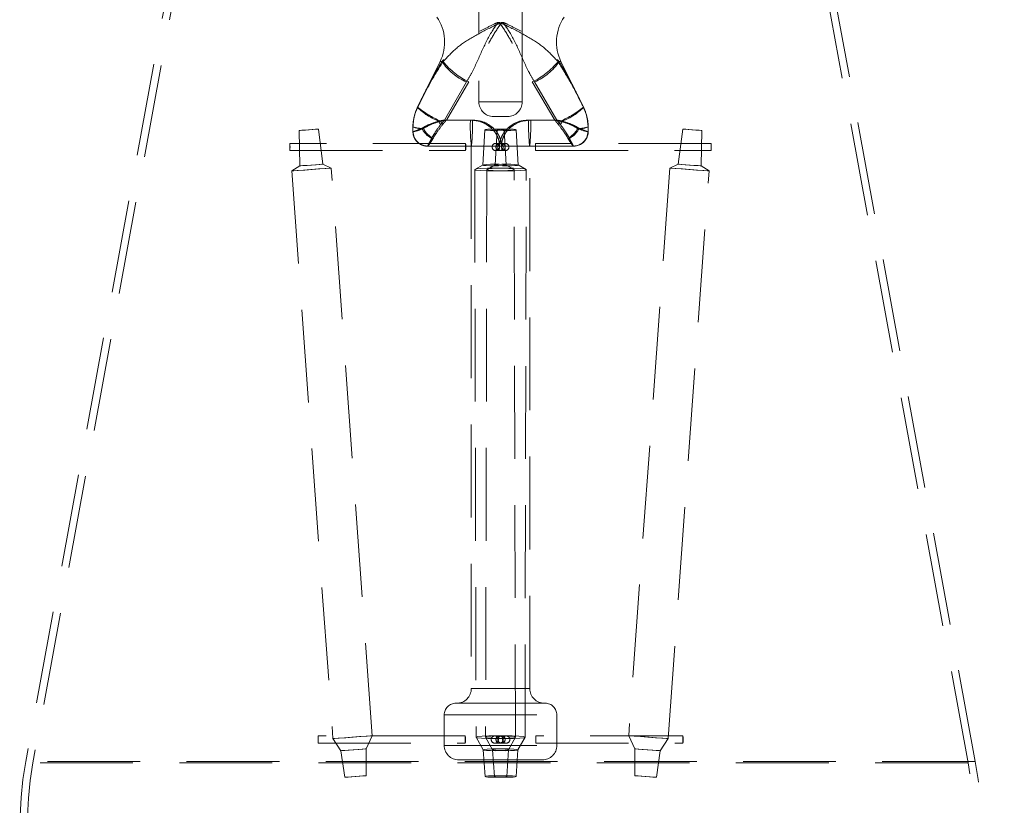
# Model space of a CAD drawing. Header units: millimetres. Extents: x 373 to 928, y 275 to 747.
# Tile 51 of 117: x 700 to 714, y 331 to 342. Entities that reach past the tile are written whole.
import ezdxf

# ---------------------------------------------------------------- set-up
doc = ezdxf.new("R2010")
doc.units = ezdxf.units.MM
doc.linetypes.add('HIDDEN', pattern=[1.905, 1.27, -0.635])
doc.styles.add('SLDTEXTSTYLE0', font='TXT', dxfattribs={"width": 0.75})
doc.dimstyles.new('SLDDIMSTYLE0', dxfattribs={"dimtxt": 3.5, "dimasz": 3.556, "dimexe": 0, "dimexo": 0.0625, "dimgap": 0.875, "dimtad": 1, "dimdec": 0, "dimlfac": 5, "dimrnd": 1e-09, "dimzin": 12, "dimdsep": 46, "dimtxsty": 'SLDTEXTSTYLE0', "dimblk1": 'CLOSED', "dimblk2": 'CLOSED', "dimsah": 1, "dimcen": 0.09, "dimadec": 0, "dimazin": 3, "dimtfac": 1, "dimtdec": 0, "dimtofl": 0, "dimtmove": 0, "dimatfit": 3, "dimldrblk": 'CLOSED', "dimfxl": 0, "dimfrac": 2, "dimtolj": 1, "dimtzin": 12, "dimarcsym": 0})

# ---------------------------------------------------------------- blocks, each defined once
blk = doc.blocks.new('_Closed')
at = {"color": 0, "linetype": 'ByBlock', "lineweight": -2}
for p, q in [((-1, 0.166667), (0, 0)), ((-1, 0.166667), (-1, -0.166667)), ((0, 0), (-1, -0.166667)), ((0, 0), (-1, 0))]:
    blk.add_line(p, q, dxfattribs=at)
blk = doc.blocks.new('_D')
at = {"color": 7, "linetype": 'Continuous', "lineweight": 0}
for p, q in [((715.474, 535.198), (750.697, 535.198)), ((749.697, 535.198), (749.697, 275.227)), ((668.671, 275.227), (750.697, 275.227))]:
    blk.add_line(p, q, dxfattribs=at)
at = {"color": 7, "linetype": 'Continuous', "lineweight": 18, "xscale": 3.556, "yscale": 3.556}
for p, rotation in [((749.697, 535.198, -1.633), 90.0000000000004), ((749.697, 275.227, -1.633), 270.0000000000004)]:
    blk.add_blockref('_Closed', p, dxfattribs=dict(at, rotation=rotation))
at = {"color": 7, "linetype": 'Continuous', "lineweight": 18, "insert": (745.185, 417.729), "char_height": 3.5, "attachment_point": 1, "rotation": 90, "style": 'SLDTEXTSTYLE0'}
blk.add_mtext('1300', dxfattribs=at)

msp = doc.modelspace()

# ---------------------------------------------------------------- linework, layer by layer
at = {"color": 7, "linetype": 'HIDDEN', "lineweight": 18}
for p, q in [((706.778, 348.427), (706.778, 340.517)), ((707.37, 340.517), (707.37, 348.427)), ((703.362, 346.656), (700.574, 331.491)), ((703.461, 346.637), (700.672, 331.473)), ((713.476, 331.473), (710.687, 346.637)), ((713.574, 331.491), (710.785, 346.656)), ((706.247, 341.068), (705.937, 340.443)), ((706.287, 341.068), (706.247, 341.068)), ((707.861, 341.068), (707.901, 341.068)), ((708.211, 340.443), (707.901, 341.068)), ((706.305, 340.268), (706.607, 340.791)), ((706.64, 340.791), (706.332, 340.268)), ((707.508, 340.791), (707.816, 340.268)), ((707.843, 340.268), (707.541, 340.791)), ((705.973, 340.516), (705.936, 340.443)), ((705.973, 340.516), (705.937, 340.443)), ((706.778, 340.517), (707.37, 340.517)), ((708.169, 340.526), (708.211, 340.443)), ((705.938, 340.443), (705.937, 340.443)), ((708.209, 340.443), (708.211, 340.443)), ((706.661, 340.268), (706.305, 340.268)), ((706.332, 340.268), (706.689, 340.268)), ((706.978, 340.317), (706.978, 340.317)), ((707.17, 340.317), (706.978, 340.317)), ((707.816, 340.268), (707.459, 340.268)), ((707.487, 340.268), (707.843, 340.268)), ((704.317, 340.126), (704.326, 339.642)), ((704.641, 339.665), (704.58, 340.145)), ((705.875, 340.177), (705.874, 340.177)), ((705.874, 340.177), (705.874, 340.112)), ((705.875, 340.112), (705.874, 340.112)), ((705.874, 340.112), (705.874, 340.112)), ((705.875, 340.112), (705.875, 340.177)), ((705.875, 340.112), (705.877, 340.111)), ((706.858, 340.135), (706.833, 339.653)), ((707.026, 340.136), (706.999, 339.654)), ((707.149, 339.654), (707.122, 340.136)), ((707.315, 339.653), (707.29, 340.135)), ((708.273, 340.112), (708.27, 340.111)), ((708.273, 340.177), (708.274, 340.177)), ((708.273, 340.112), (708.273, 340.177)), ((708.273, 340.112), (708.274, 340.112)), ((708.274, 340.112), (708.273, 340.111)), ((708.274, 340.177), (708.274, 340.112)), ((708.274, 340.112), (708.274, 340.112)), ((709.568, 340.145), (709.507, 339.665)), ((709.822, 339.642), (709.831, 340.126)), ((706.596, 339.95), (704.19, 339.95)), ((704.19, 339.85), (706.596, 339.85)), ((706.075, 339.912), (706.074, 339.912)), ((706.076, 339.912), (706.075, 339.912)), ((706.676, 339.912), (706.076, 339.912)), ((706.674, 339.912), (706.674, 332.488)), ((707.087, 339.912), (706.676, 339.912)), ((707.061, 339.95), (707.01, 339.95)), ((707.01, 339.85), (707.061, 339.85)), ((707.138, 339.95), (707.061, 339.95)), ((707.061, 339.85), (707.138, 339.85)), ((707.474, 339.912), (707.087, 339.912)), ((708.073, 339.912), (707.474, 339.912)), ((707.474, 332.488), (707.474, 339.912)), ((709.958, 339.95), (707.552, 339.95)), ((707.552, 339.85), (709.958, 339.85)), ((704.326, 339.642), (704.218, 339.572)), ((704.218, 339.572), (704.779, 331.804)), ((704.757, 339.611), (704.641, 339.665)), ((705.318, 331.843), (704.757, 339.611)), ((706.721, 339.591), (706.739, 331.823)), ((706.834, 339.654), (706.723, 339.593)), ((706.887, 339.592), (706.869, 331.824)), ((707, 339.655), (706.889, 339.594)), ((707.259, 339.594), (707.147, 339.655)), ((707.279, 331.824), (707.261, 339.592)), ((707.425, 339.593), (707.314, 339.654)), ((707.409, 331.823), (707.427, 339.591)), ((709.391, 339.611), (708.829, 331.843)), ((709.369, 331.804), (709.93, 339.572)), ((709.507, 339.665), (709.391, 339.611)), ((709.93, 339.572), (709.822, 339.642)), ((706.674, 332.488), (707.474, 332.488)), ((706.463, 332.288), (706.463, 332.288)), ((707.685, 332.288), (706.463, 332.288)), ((706.303, 332.128), (707.845, 332.128)), ((706.303, 332.128), (706.303, 331.712)), ((707.845, 331.712), (707.845, 332.128)), ((706.591, 331.841), (704.576, 331.841)), ((704.779, 331.804), (704.887, 331.639)), ((705.235, 331.664), (705.318, 331.843)), ((706.739, 331.822), (706.835, 331.651)), ((706.869, 331.823), (706.964, 331.651)), ((707.061, 331.841), (706.996, 331.841)), ((707.152, 331.841), (707.087, 331.841)), ((707.184, 331.651), (707.279, 331.823)), ((707.313, 331.651), (707.409, 331.822)), ((709.572, 331.841), (707.556, 331.841)), ((708.829, 331.843), (708.913, 331.664)), ((709.261, 331.639), (709.369, 331.804)), ((704.576, 331.741), (706.591, 331.741)), ((704.887, 331.639), (704.94, 331.275)), ((705.235, 331.296), (705.235, 331.664)), ((706.303, 331.712), (707.845, 331.712)), ((706.835, 331.651), (706.862, 331.285)), ((706.964, 331.652), (706.99, 331.286)), ((706.996, 331.741), (707.061, 331.741)), ((707.087, 331.741), (707.152, 331.741)), ((707.158, 331.286), (707.184, 331.652)), ((707.286, 331.285), (707.313, 331.651)), ((707.556, 331.741), (709.572, 331.741)), ((708.913, 331.664), (708.913, 331.296)), ((709.208, 331.275), (709.261, 331.639)), ((713.571, 331.491), (700.577, 331.491)), ((706.503, 331.512), (706.503, 331.512)), ((707.645, 331.512), (706.503, 331.512)), ((713.472, 331.473), (700.676, 331.473))]:
    msp.add_line(p, q, dxfattribs=at)
at = {"color": 7, "linetype": 'HIDDEN', "lineweight": 18, "flags": 128}
for points in [[(704.317, 340.126), (704.325, 340.127), (704.352, 340.129), (704.394, 340.132), (704.444, 340.135), (704.495, 340.139), (704.539, 340.142), (704.569, 340.144), (704.58, 340.145), (704.572, 340.144), (704.545, 340.142), (704.503, 340.139), (704.453, 340.135), (704.402, 340.132), (704.358, 340.129), (704.329, 340.127), (704.317, 340.126)], [(706.985, 340.126), (707.036, 340.127), (707.08, 340.129), (707.11, 340.132), (707.122, 340.135), (707.113, 340.139), (707.086, 340.142), (707.044, 340.144), (706.994, 340.145), (706.943, 340.144), (706.899, 340.142), (706.869, 340.139), (706.858, 340.135), (706.866, 340.132), (706.893, 340.129), (706.935, 340.127), (706.985, 340.126)], [(707.162, 340.126), (707.112, 340.127), (707.068, 340.129), (707.038, 340.132), (707.026, 340.135), (707.035, 340.139), (707.062, 340.142), (707.104, 340.144), (707.154, 340.145), (707.205, 340.144), (707.249, 340.142), (707.279, 340.139), (707.29, 340.135), (707.282, 340.132), (707.255, 340.129), (707.213, 340.127), (707.162, 340.126)], [(709.831, 340.126), (709.823, 340.127), (709.795, 340.129), (709.754, 340.132), (709.704, 340.135), (709.653, 340.139), (709.609, 340.142), (709.579, 340.144), (709.568, 340.145), (709.576, 340.144), (709.603, 340.142), (709.645, 340.139), (709.695, 340.135), (709.746, 340.132), (709.789, 340.129), (709.819, 340.127), (709.831, 340.126)], [(704.192, 339.9), (704.191, 339.919), (704.191, 339.935), (704.191, 339.946), (704.19, 339.95), (704.189, 339.946), (704.189, 339.935), (704.188, 339.919), (704.188, 339.9), (704.188, 339.881), (704.189, 339.865), (704.189, 339.854), (704.19, 339.85), (704.191, 339.854), (704.191, 339.865), (704.191, 339.881), (704.192, 339.9)], [(706.597, 339.9), (706.597, 339.919), (706.597, 339.935), (706.596, 339.946), (706.596, 339.95), (706.595, 339.946), (706.595, 339.935), (706.594, 339.919), (706.594, 339.9), (706.594, 339.881), (706.595, 339.865), (706.595, 339.854), (706.596, 339.85), (706.596, 339.854), (706.597, 339.865), (706.597, 339.881), (706.597, 339.9)], [(707.551, 339.9), (707.551, 339.919), (707.551, 339.935), (707.552, 339.946), (707.552, 339.95), (707.553, 339.946), (707.553, 339.935), (707.554, 339.919), (707.554, 339.9), (707.554, 339.881), (707.553, 339.865), (707.553, 339.854), (707.552, 339.85), (707.552, 339.854), (707.551, 339.865), (707.551, 339.881), (707.551, 339.9)], [(708.142, 339.924), (708.113, 339.916), (708.074, 339.912)], [(709.956, 339.9), (709.956, 339.919), (709.957, 339.935), (709.957, 339.946), (709.958, 339.95), (709.959, 339.946), (709.959, 339.935), (709.959, 339.919), (709.96, 339.9), (709.959, 339.881), (709.959, 339.865), (709.959, 339.854), (709.958, 339.85), (709.957, 339.854), (709.957, 339.865), (709.956, 339.881), (709.956, 339.9)], [(704.219, 339.572), (704.236, 339.573), (704.291, 339.577), (704.377, 339.584), (704.479, 339.591), (704.583, 339.599), (704.672, 339.605), (704.733, 339.609), (704.757, 339.611), (704.74, 339.609), (704.684, 339.605), (704.599, 339.599), (704.496, 339.591), (704.393, 339.584), (704.304, 339.577), (704.242, 339.573), (704.219, 339.572)], [(704.326, 339.642), (704.336, 339.643), (704.368, 339.645), (704.418, 339.649), (704.478, 339.653), (704.539, 339.658), (704.591, 339.661), (704.627, 339.664), (704.641, 339.665), (704.631, 339.664), (704.598, 339.661), (704.548, 339.658), (704.488, 339.653), (704.428, 339.649), (704.376, 339.645), (704.34, 339.643), (704.326, 339.642)], [(706.982, 339.572), (707.086, 339.573), (707.176, 339.577), (707.237, 339.584), (707.261, 339.591), (707.244, 339.599), (707.188, 339.605), (707.102, 339.609), (707, 339.611), (706.896, 339.609), (706.806, 339.605), (706.745, 339.599), (706.721, 339.591), (706.738, 339.584), (706.794, 339.577), (706.88, 339.573), (706.982, 339.572)], [(706.986, 339.642), (707.047, 339.643), (707.099, 339.645), (707.135, 339.649), (707.149, 339.653), (707.139, 339.658), (707.106, 339.661), (707.056, 339.664), (706.996, 339.665), (706.935, 339.664), (706.883, 339.661), (706.847, 339.658), (706.833, 339.653), (706.843, 339.649), (706.876, 339.645), (706.926, 339.643), (706.986, 339.642)], [(707.166, 339.572), (707.062, 339.573), (706.972, 339.577), (706.911, 339.584), (706.887, 339.591), (706.904, 339.599), (706.96, 339.605), (707.046, 339.609), (707.148, 339.611), (707.252, 339.609), (707.342, 339.605), (707.403, 339.599), (707.427, 339.591), (707.41, 339.584), (707.354, 339.577), (707.268, 339.573), (707.166, 339.572)], [(707.162, 339.642), (707.101, 339.643), (707.049, 339.645), (707.013, 339.649), (706.999, 339.653), (707.009, 339.658), (707.042, 339.661), (707.092, 339.664), (707.152, 339.665), (707.213, 339.664), (707.265, 339.661), (707.301, 339.658), (707.315, 339.653), (707.305, 339.649), (707.272, 339.645), (707.222, 339.643), (707.162, 339.642)], [(709.929, 339.572), (709.912, 339.573), (709.857, 339.577), (709.771, 339.584), (709.669, 339.591), (709.565, 339.599), (709.476, 339.605), (709.415, 339.609), (709.391, 339.611), (709.408, 339.609), (709.464, 339.605), (709.549, 339.599), (709.651, 339.591), (709.755, 339.584), (709.844, 339.577), (709.906, 339.573), (709.929, 339.572)], [(709.822, 339.642), (709.812, 339.643), (709.779, 339.645), (709.73, 339.649), (709.67, 339.653), (709.609, 339.658), (709.557, 339.661), (709.521, 339.664), (709.507, 339.665), (709.517, 339.664), (709.55, 339.661), (709.6, 339.658), (709.66, 339.653), (709.72, 339.649), (709.772, 339.645), (709.808, 339.643), (709.822, 339.642)], [(704.578, 331.791), (704.578, 331.81), (704.577, 331.826), (704.577, 331.837), (704.576, 331.841), (704.576, 331.837), (704.575, 331.826), (704.575, 331.81), (704.575, 331.791), (704.575, 331.772), (704.575, 331.755), (704.576, 331.744), (704.576, 331.741), (704.577, 331.744), (704.577, 331.755), (704.578, 331.772), (704.578, 331.791)], [(704.779, 331.804), (704.797, 331.805), (704.852, 331.81), (704.938, 331.816), (705.04, 331.823), (705.144, 331.831), (705.233, 331.837), (705.294, 331.841), (705.318, 331.843), (705.301, 331.841), (705.246, 331.837), (705.16, 331.831), (705.058, 331.823), (704.954, 331.816), (704.864, 331.81), (704.803, 331.805), (704.779, 331.804)], [(706.593, 331.791), (706.593, 331.81), (706.593, 331.826), (706.592, 331.837), (706.591, 331.841), (706.591, 331.837), (706.59, 331.826), (706.59, 331.81), (706.59, 331.791), (706.59, 331.772), (706.59, 331.755), (706.591, 331.744), (706.591, 331.741), (706.592, 331.744), (706.593, 331.755), (706.593, 331.772), (706.593, 331.791)], [(707, 331.804), (707.104, 331.805), (707.194, 331.81), (707.255, 331.816), (707.279, 331.823), (707.262, 331.831), (707.206, 331.837), (707.12, 331.841), (707.018, 331.843), (706.914, 331.841), (706.824, 331.837), (706.763, 331.831), (706.739, 331.823), (706.756, 331.816), (706.812, 331.81), (706.898, 331.805), (707, 331.804)], [(707.148, 331.804), (707.044, 331.805), (706.954, 331.81), (706.893, 331.816), (706.869, 331.823), (706.886, 331.831), (706.942, 331.837), (707.028, 331.841), (707.13, 331.843), (707.234, 331.841), (707.324, 331.837), (707.385, 331.831), (707.409, 331.823), (707.392, 331.816), (707.336, 331.81), (707.25, 331.805), (707.148, 331.804)], [(707.555, 331.791), (707.555, 331.81), (707.555, 331.826), (707.556, 331.837), (707.556, 331.841), (707.557, 331.837), (707.558, 331.826), (707.558, 331.81), (707.558, 331.791), (707.558, 331.772), (707.558, 331.755), (707.557, 331.744), (707.556, 331.741), (707.556, 331.744), (707.555, 331.755), (707.555, 331.772), (707.555, 331.791)], [(709.369, 331.804), (709.351, 331.805), (709.296, 331.81), (709.21, 331.816), (709.108, 331.823), (709.004, 331.831), (708.915, 331.837), (708.853, 331.841), (708.83, 331.843), (708.847, 331.841), (708.902, 331.837), (708.988, 331.831), (709.09, 331.823), (709.194, 331.816), (709.283, 331.81), (709.345, 331.805), (709.369, 331.804)], [(709.57, 331.791), (709.57, 331.81), (709.57, 331.826), (709.571, 331.837), (709.572, 331.841), (709.572, 331.837), (709.573, 331.826), (709.573, 331.81), (709.573, 331.791), (709.573, 331.772), (709.573, 331.755), (709.572, 331.744), (709.572, 331.741), (709.571, 331.744), (709.57, 331.755), (709.57, 331.772), (709.57, 331.791)], [(704.887, 331.639), (704.898, 331.64), (704.934, 331.643), (704.99, 331.647), (705.056, 331.652), (705.123, 331.656), (705.18, 331.66), (705.22, 331.663), (705.235, 331.664), (705.224, 331.663), (705.188, 331.66), (705.133, 331.656), (705.067, 331.652), (705, 331.647), (704.942, 331.643), (704.903, 331.64), (704.887, 331.639)], [(707.004, 331.639), (707.071, 331.64), (707.129, 331.643), (707.168, 331.647), (707.184, 331.652), (707.173, 331.656), (707.137, 331.66), (707.081, 331.663), (707.015, 331.664), (706.948, 331.663), (706.89, 331.66), (706.85, 331.656), (706.835, 331.652), (706.846, 331.647), (706.882, 331.643), (706.937, 331.64), (707.004, 331.639)], [(707.144, 331.639), (707.077, 331.64), (707.019, 331.643), (706.98, 331.647), (706.964, 331.652), (706.975, 331.656), (707.011, 331.66), (707.067, 331.663), (707.133, 331.664), (707.2, 331.663), (707.258, 331.66), (707.298, 331.656), (707.313, 331.652), (707.302, 331.647), (707.266, 331.643), (707.21, 331.64), (707.144, 331.639)], [(709.261, 331.639), (709.25, 331.64), (709.214, 331.643), (709.158, 331.647), (709.092, 331.652), (709.025, 331.656), (708.968, 331.66), (708.928, 331.663), (708.913, 331.664), (708.924, 331.663), (708.96, 331.66), (709.015, 331.656), (709.081, 331.652), (709.148, 331.647), (709.206, 331.643), (709.245, 331.64), (709.261, 331.639)], [(704.94, 331.275), (704.95, 331.276), (704.98, 331.278), (705.027, 331.281), (705.083, 331.285), (705.14, 331.289), (705.189, 331.293), (705.222, 331.295), (705.235, 331.296), (705.226, 331.295), (705.195, 331.293), (705.149, 331.289), (705.092, 331.285), (705.036, 331.281), (704.987, 331.278), (704.953, 331.276), (704.94, 331.275)], [(707.005, 331.275), (707.062, 331.276), (707.111, 331.278), (707.145, 331.281), (707.158, 331.285), (707.149, 331.289), (707.118, 331.293), (707.071, 331.295), (707.015, 331.296), (706.958, 331.295), (706.909, 331.293), (706.875, 331.289), (706.862, 331.285), (706.872, 331.281), (706.902, 331.278), (706.949, 331.276), (707.005, 331.275)], [(707.142, 331.275), (707.085, 331.276), (707.036, 331.278), (707.003, 331.281), (706.99, 331.285), (706.999, 331.289), (707.03, 331.293), (707.077, 331.295), (707.133, 331.296), (707.19, 331.295), (707.239, 331.293), (707.273, 331.289), (707.286, 331.285), (707.276, 331.281), (707.246, 331.278), (707.199, 331.276), (707.142, 331.275)], [(709.208, 331.275), (709.198, 331.276), (709.168, 331.278), (709.121, 331.281), (709.065, 331.285), (709.008, 331.289), (708.959, 331.293), (708.926, 331.295), (708.913, 331.296), (708.922, 331.295), (708.953, 331.293), (708.999, 331.289), (709.055, 331.285), (709.112, 331.281), (709.161, 331.278), (709.195, 331.276), (709.208, 331.275)]]:
    msp.add_lwpolyline(points, dxfattribs=at)
at = {"color": 7, "linetype": 'HIDDEN', "lineweight": 18}
for centre in [(707.01, 339.9), (707.061, 339.9), (707.087, 339.9), (707.138, 339.9), (706.996, 331.791), (707.061, 331.791), (707.087, 331.791), (707.152, 331.791)]:
    msp.add_circle(centre, 0.05, dxfattribs=at)
for centre, radius, start, end in [((707.074, 341.861), 19.6, 93.2173, 248.5441), ((705.709, 341.335), 0.6, 333.5972, 34.8828), ((708.439, 341.335), 0.6, 145.1172, 206.4028), ((706.933, 341.526), 0.804, 214.7212, 246.0665), ((707.084, 341.72), 1.03, 219.3128, 244.4801), ((707.064, 341.72), 1.03, 295.5199, 320.6872), ((707.215, 341.526), 0.804, 293.9335, 325.2788), ((706.978, 340.517), 0.2, 180, 270), ((707.17, 340.517), 0.2, 270, 0), ((706.516, 341.013), 0.812, 224.5104, 249.0977), ((706.797, 341.513), 1.371, 231.2396, 246.611), ((707.351, 341.513), 1.371, 293.389, 308.7604), ((707.632, 341.013), 0.812, 290.9023, 315.4896), ((707.273, 340.856), 1.208, 209.8788, 212.4703), ((707.813, 341.156), 1.802, 210.024, 211.7558), ((709.331, 340.186), 2.671, 178.2305, 185.8742), ((704.019, 340.186), 2.671, 354.1258, 1.7695), ((710.129, 340.186), 2.671, 178.2305, 185.8742), ((704.817, 340.186), 2.671, 354.1258, 1.7695), ((706.335, 341.156), 1.802, 328.2442, 329.976), ((706.875, 340.856), 1.208, 327.5297, 330.1212), ((705.978, 340.394), 0.241, 244.3658, 274.5276), ((706.074, 340.112), 0.2, 179.9929, 269.9929), ((706.074, 340.112), 0.2, 180.0733, 248.247), ((706.006, 340.536), 0.383, 249.9918, 271.6236), ((706.075, 340.112), 0.2, 179.975, 269.9749), ((706.075, 340.112), 0.2, 180.2359, 269.9573), ((706.077, 340.112), 0.199, 180.0754, 269.7975), ((706.278, 340.297), 0.315, 207.0115, 242.2908), ((706.311, 340.309), 0.332, 207.837, 241.1116), ((707.837, 340.309), 0.332, 298.8884, 332.163), ((707.87, 340.297), 0.315, 297.7092, 332.9885), ((708.071, 340.112), 0.199, 270.2025, 359.9246), ((708.073, 340.112), 0.2, 270.0251, 0.025), ((708.073, 340.112), 0.2, 270.0427, 359.7641), ((708.142, 340.536), 0.383, 268.3764, 290.0082), ((708.074, 340.112), 0.2, 289.9073, 359.9125), ((708.074, 340.112), 0.2, 289.8743, 0.0054), ((708.17, 340.394), 0.241, 265.4724, 295.6342), ((706.074, 340.112), 0.2, 248.247, 270), ((706.474, 332.488), 0.2, 270, 0), ((707.674, 332.488), 0.2, 180, 270), ((706.463, 332.128), 0.16, 90, 180), ((707.685, 332.128), 0.16, 0, 90), ((706.503, 331.712), 0.2, 180, 270), ((707.645, 331.712), 0.2, 270, 0), ((705.241, 330.633), 4.745, 169.5807, 265.0349), ((708.907, 330.633), 4.745, 274.9651, 10.4193), ((705.241, 330.633), 4.645, 169.5807, 265.4656), ((708.907, 330.633), 4.645, 274.5344, 10.4193)]:
    msp.add_arc(centre, radius, start, end, dxfattribs=at)
for points, knots in [([(707.861, 341.068), (707.801, 341.132), (707.683, 341.26), (707.459, 341.408), (707.241, 341.519), (707.109, 341.583), (707.069, 341.6), (707.06, 341.604), (707.051, 341.606), (707.044, 341.606), (707.036, 341.604), (707.017, 341.597), (706.944, 341.562), (706.739, 341.46), (706.508, 341.323), (706.357, 341.176), (706.294, 341.096), (706.272, 341.068)], [0, 0, 0, 0, 0.1483955, 0.2959098, 0.4367107, 0.4847878, 0.4913267, 0.4945301, 0.4982986, 0.5027721, 0.5032752, 0.5092631, 0.5298221, 0.6121119, 0.8238629, 0.9382805, 1, 1, 1, 1]), ([(706.287, 341.068), (706.347, 341.132), (706.465, 341.26), (706.689, 341.408), (706.907, 341.519), (707.038, 341.583), (707.079, 341.6), (707.088, 341.604), (707.097, 341.606), (707.104, 341.606), (707.112, 341.604), (707.131, 341.597), (707.204, 341.562), (707.408, 341.46), (707.64, 341.323), (707.791, 341.176), (707.854, 341.096), (707.876, 341.068)], [0, 0, 0, 0, 0.148395, 0.29591, 0.436711, 0.484788, 0.491327, 0.49453, 0.498299, 0.502772, 0.503275, 0.509263, 0.529822, 0.612112, 0.823863, 0.93828, 1, 1, 1, 1]), ([(706.607, 340.791), (706.632, 340.832), (706.712, 340.967), (706.814, 341.208), (706.918, 341.426), (707.001, 341.55), (707.03, 341.588), (707.041, 341.6), (707.045, 341.602), (707.048, 341.602), (707.051, 341.602), (707.055, 341.599), (707.06, 341.594), (707.083, 341.568), (707.149, 341.475), (707.294, 341.215), (707.42, 340.965), (707.508, 340.791)], [0, 0, 0, 0, 0.075592, 0.247022, 0.418228, 0.472584, 0.492695, 0.497896, 0.499261, 0.50033, 0.501388, 0.504355, 0.507231, 0.513488, 0.560792, 0.693277, 1, 1, 1, 1]), ([(707.541, 340.791), (707.516, 340.832), (707.435, 340.967), (707.334, 341.208), (707.23, 341.426), (707.147, 341.55), (707.118, 341.588), (707.107, 341.6), (707.103, 341.602), (707.1, 341.602), (707.097, 341.602), (707.093, 341.599), (707.088, 341.594), (707.065, 341.568), (706.998, 341.475), (706.854, 341.215), (706.728, 340.965), (706.64, 340.791)], [0, 0, 0, 0, 0.075592, 0.247022, 0.418228, 0.472584, 0.492695, 0.497896, 0.499261, 0.50033, 0.501388, 0.504355, 0.507231, 0.513488, 0.560792, 0.693277, 1, 1, 1, 1]), ([(705.938, 340.443), (705.948, 340.462), (706.008, 340.58), (706.118, 340.798), (706.23, 340.977), (706.287, 341.068)], [0, 0, 0, 0, 0.085499, 0.538073, 1, 1, 1, 1]), ([(706.272, 341.068), (706.215, 340.971), (706.111, 340.797), (706.016, 340.603), (705.973, 340.516)], [0, 0, 0, 0, 0.555159, 1, 1, 1, 1]), ([(708.209, 340.443), (708.155, 340.552), (708.045, 340.772), (707.923, 340.968), (707.861, 341.068)], [0, 0, 0, 0, 0.494234, 1, 1, 1, 1]), ([(707.876, 341.068), (707.933, 340.971), (708.035, 340.8), (708.129, 340.609), (708.169, 340.526)], [0, 0, 0, 0, 0.565395, 1, 1, 1, 1]), ([(705.937, 340.443), (705.912, 340.38), (705.878, 340.293), (705.875, 340.201), (705.874, 340.177)], [0, 0, 0, 0, 0.731963, 1, 1, 1, 1]), ([(705.875, 340.177), (705.881, 340.244), (705.89, 340.337), (705.928, 340.421), (705.938, 340.443)], [0, 0, 0, 0, 0.7324901, 1, 1, 1, 1]), ([(708.273, 340.177), (708.267, 340.244), (708.258, 340.337), (708.22, 340.421), (708.209, 340.443)], [0, 0, 0, 0, 0.73249, 1, 1, 1, 1]), ([(708.211, 340.443), (708.236, 340.38), (708.27, 340.293), (708.273, 340.201), (708.274, 340.177)], [0, 0, 0, 0, 0.731963, 1, 1, 1, 1]), ([(706.226, 340.254), (706.177, 340.238), (706.09, 340.21), (706.025, 340.171), (705.997, 340.154)], [0, 0, 0, 0, 0.566831, 1, 1, 1, 1]), ([(706.017, 340.154), (706.047, 340.171), (706.114, 340.21), (706.203, 340.238), (706.253, 340.254)], [0, 0, 0, 0, 0.433169, 1, 1, 1, 1]), ([(706.305, 340.268), (706.305, 340.268), (706.303, 340.268), (706.299, 340.267), (706.293, 340.266), (706.281, 340.264), (706.258, 340.26), (706.239, 340.256), (706.226, 340.254)], [0, 0, 0, 0, 0.022641, 0.069405, 0.134768, 0.261819, 0.509662, 1, 1, 1, 1]), ([(706.253, 340.254), (706.266, 340.256), (706.285, 340.26), (706.308, 340.264), (706.32, 340.266), (706.326, 340.267), (706.33, 340.268), (706.332, 340.268), (706.332, 340.268)], [0, 0, 0, 0, 0.490338, 0.738181, 0.865232, 0.930595, 0.977359, 1, 1, 1, 1]), ([(706.305, 340.268), (706.305, 340.268), (706.304, 340.266), (706.302, 340.264), (706.298, 340.259), (706.29, 340.25), (706.275, 340.232), (706.263, 340.217), (706.254, 340.207)], [0, 0, 0, 0, 0.02257, 0.063444, 0.125891, 0.249955, 0.497484, 1, 1, 1, 1]), ([(706.281, 340.207), (706.289, 340.217), (706.302, 340.232), (706.317, 340.25), (706.325, 340.259), (706.329, 340.264), (706.331, 340.266), (706.332, 340.268), (706.332, 340.268)], [0, 0, 0, 0, 0.502516, 0.750045, 0.874109, 0.936556, 0.97743, 1, 1, 1, 1]), ([(707.061, 339.912), (707.061, 339.913), (707.061, 339.914), (707.061, 339.915), (707.061, 339.916), (707.061, 339.917), (707.061, 339.92), (707.061, 339.921), (707.061, 339.925), (707.06, 339.932), (707.059, 339.951), (707.054, 339.977), (707.043, 340.017), (707.023, 340.064), (706.978, 340.134), (706.897, 340.207), (706.781, 340.259), (706.699, 340.265), (706.661, 340.268)], [0, 0, 0, 0, 0.0028639, 0.0042852, 0.0043412, 0.0100209, 0.0100978, 0.0181194, 0.0182084, 0.0281481, 0.0562416, 0.1120976, 0.1630016, 0.2658501, 0.3701066, 0.5858325, 0.8083451, 1, 1, 1, 1]), ([(706.689, 340.268), (706.726, 340.265), (706.808, 340.259), (706.924, 340.207), (707.004, 340.134), (707.049, 340.064), (707.069, 340.017), (707.08, 339.977), (707.084, 339.951), (707.086, 339.932), (707.086, 339.925), (707.087, 339.921), (707.087, 339.92), (707.087, 339.917), (707.087, 339.916), (707.087, 339.915), (707.087, 339.914), (707.087, 339.913), (707.087, 339.912)], [0, 0, 0, 0, 0.191655, 0.414167, 0.629893, 0.73415, 0.836998, 0.887902, 0.943758, 0.971852, 0.981792, 0.981881, 0.989902, 0.989979, 0.995659, 0.995715, 0.997136, 1, 1, 1, 1]), ([(707.459, 340.268), (707.422, 340.265), (707.34, 340.259), (707.224, 340.207), (707.144, 340.134), (707.099, 340.064), (707.079, 340.017), (707.068, 339.977), (707.064, 339.951), (707.062, 339.932), (707.062, 339.925), (707.061, 339.921), (707.061, 339.92), (707.061, 339.917), (707.061, 339.916), (707.061, 339.915), (707.061, 339.914), (707.061, 339.913), (707.061, 339.912)], [0, 0, 0, 0, 0.191655, 0.414167, 0.629893, 0.73415, 0.836998, 0.887902, 0.943758, 0.971852, 0.981792, 0.981881, 0.989902, 0.989979, 0.995659, 0.995715, 0.997136, 1, 1, 1, 1]), ([(707.087, 339.912), (707.087, 339.913), (707.087, 339.914), (707.087, 339.915), (707.087, 339.916), (707.087, 339.917), (707.087, 339.92), (707.087, 339.921), (707.087, 339.925), (707.088, 339.932), (707.089, 339.951), (707.094, 339.977), (707.105, 340.017), (707.125, 340.064), (707.17, 340.134), (707.251, 340.207), (707.367, 340.259), (707.449, 340.265), (707.487, 340.268)], [0, 0, 0, 0, 0.002864, 0.004285, 0.004341, 0.010021, 0.010098, 0.018119, 0.018208, 0.028148, 0.056242, 0.112098, 0.163002, 0.26585, 0.370107, 0.585833, 0.808345, 1, 1, 1, 1]), ([(707.867, 340.207), (707.859, 340.217), (707.846, 340.232), (707.831, 340.25), (707.823, 340.259), (707.819, 340.264), (707.817, 340.266), (707.816, 340.268), (707.816, 340.268)], [0, 0, 0, 0, 0.502516, 0.750045, 0.874109, 0.936556, 0.97743, 1, 1, 1, 1]), ([(707.895, 340.254), (707.882, 340.256), (707.863, 340.26), (707.84, 340.264), (707.828, 340.266), (707.822, 340.267), (707.818, 340.268), (707.816, 340.268), (707.816, 340.268)], [0, 0, 0, 0, 0.490338, 0.738181, 0.865232, 0.930595, 0.977359, 1, 1, 1, 1]), ([(707.922, 340.254), (707.909, 340.256), (707.89, 340.26), (707.867, 340.264), (707.855, 340.266), (707.849, 340.267), (707.845, 340.268), (707.843, 340.268), (707.843, 340.268)], [0, 0, 0, 0, 0.490338, 0.738181, 0.865232, 0.930595, 0.977359, 1, 1, 1, 1]), ([(707.894, 340.207), (707.885, 340.217), (707.873, 340.232), (707.858, 340.25), (707.85, 340.259), (707.846, 340.264), (707.844, 340.266), (707.843, 340.268), (707.843, 340.268)], [0, 0, 0, 0, 0.502516, 0.750045, 0.874109, 0.936556, 0.97743, 1, 1, 1, 1]), ([(708.131, 340.154), (708.101, 340.171), (708.033, 340.21), (707.945, 340.238), (707.895, 340.254)], [0, 0, 0, 0, 0.433169, 1, 1, 1, 1]), ([(708.151, 340.154), (708.123, 340.171), (708.058, 340.21), (707.971, 340.238), (707.922, 340.254)], [0, 0, 0, 0, 0.433169, 1, 1, 1, 1]), ([(705.997, 340.154), (705.97, 340.143), (705.921, 340.123), (705.884, 340.111), (705.877, 340.111), (705.875, 340.111)], [0, 0, 0, 0, 0.419924, 0.769569, 1, 1, 1, 1]), ([(705.877, 340.111), (705.882, 340.111), (705.892, 340.111), (705.935, 340.123), (705.988, 340.143), (706.017, 340.154)], [0, 0, 0, 0, 0.2304313, 0.5800759, 1, 1, 1, 1]), ([(706.131, 340.018), (706.145, 340.043), (706.176, 340.102), (706.226, 340.169), (706.254, 340.207)], [0, 0, 0, 0, 0.434059, 1, 1, 1, 1]), ([(706.15, 340.018), (706.165, 340.043), (706.2, 340.102), (706.251, 340.169), (706.281, 340.207)], [0, 0, 0, 0, 0.434059, 1, 1, 1, 1]), ([(707.998, 340.018), (707.983, 340.043), (707.948, 340.102), (707.896, 340.169), (707.867, 340.207)], [0, 0, 0, 0, 0.434059, 1, 1, 1, 1]), ([(708.017, 340.018), (708.003, 340.043), (707.972, 340.102), (707.922, 340.169), (707.894, 340.207)], [0, 0, 0, 0, 0.434059, 1, 1, 1, 1]), ([(708.27, 340.111), (708.266, 340.111), (708.256, 340.111), (708.213, 340.123), (708.16, 340.143), (708.131, 340.154)], [0, 0, 0, 0, 0.2304313, 0.5800759, 1, 1, 1, 1]), ([(708.273, 340.111), (708.271, 340.111), (708.264, 340.111), (708.227, 340.123), (708.178, 340.143), (708.151, 340.154)], [0, 0, 0, 0, 0.230431, 0.580076, 1, 1, 1, 1]), ([(706.074, 339.912), (706.075, 339.914), (706.078, 339.917), (706.094, 339.948), (706.118, 339.993), (706.131, 340.018)], [0, 0, 0, 0, 0.231156, 0.580819, 1, 1, 1, 1]), ([(706.15, 340.018), (706.135, 339.993), (706.108, 339.948), (706.085, 339.917), (706.078, 339.914), (706.076, 339.912)], [0, 0, 0, 0, 0.419181, 0.768844, 1, 1, 1, 1]), ([(707.998, 340.018), (708.013, 339.993), (708.04, 339.948), (708.063, 339.917), (708.069, 339.914), (708.072, 339.912)], [0, 0, 0, 0, 0.419181, 0.768844, 1, 1, 1, 1]), ([(708.073, 339.912), (708.073, 339.914), (708.07, 339.917), (708.053, 339.948), (708.03, 339.993), (708.017, 340.018)], [0, 0, 0, 0, 0.231156, 0.580819, 1, 1, 1, 1])]:
    msp.add_open_spline(points, degree=3, knots=knots, dxfattribs=at)

# ---------------------------------------------------------------- dimensions: what is measured, and where the dimension line sits
at = {"color": 7, "linetype": 'Continuous', "lineweight": 18}
dim = msp.add_linear_dim(base=(749.697, 275.227), p1=(714.474, 535.198), p2=(667.671, 275.227), angle=90, dimstyle='SLDDIMSTYLE0', dxfattribs=at)
dim.commit()
dim.dimension.update_dxf_attribs({"geometry": '_D', "text_midpoint": (749.697, 422.901), "dimtype": 160})

doc.saveas('drawing.dxf')
